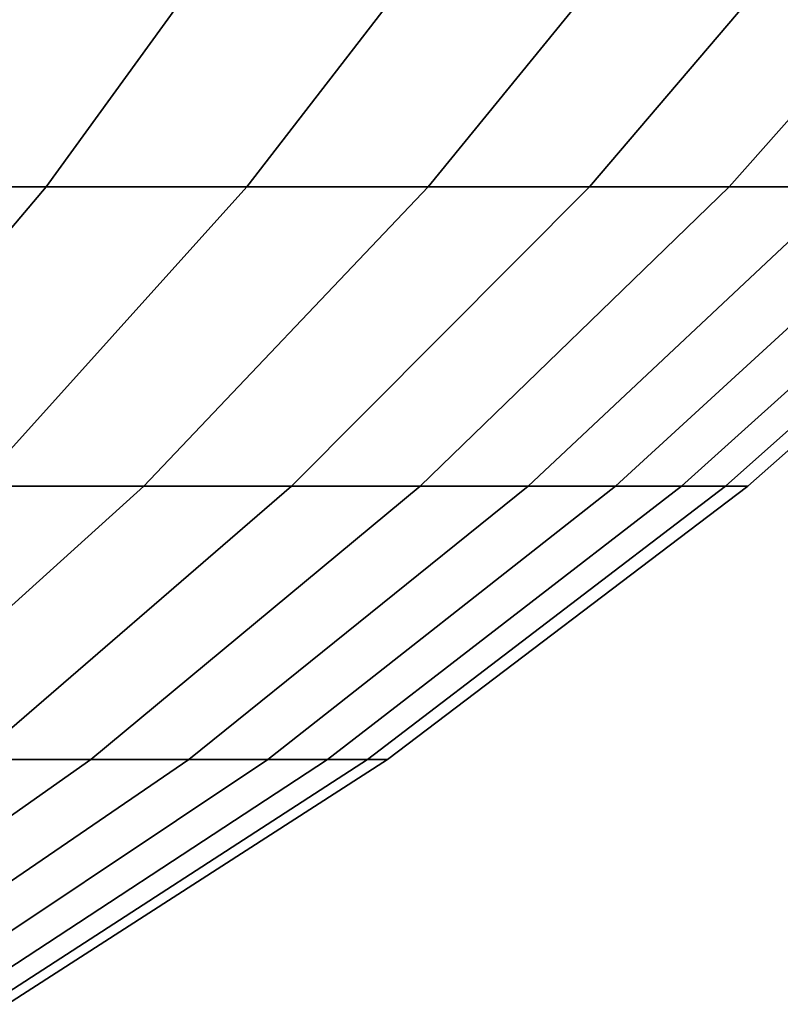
# Model space of a CAD drawing. Header units: metres. Extents: x -109 to 109, y -100 to 76.
# Tile 115 of 256: x 15.07 to 18.83, y -86.39 to -81.52. Entities that reach past the tile are written whole.
import ezdxf

# ---------------------------------------------------------------- set-up
doc = ezdxf.new("R2010")
doc.units = ezdxf.units.M
doc.layers.add('solid_21062310', color=7, linetype='CONTINUOUS')

msp = doc.modelspace()

# ---------------------------------------------------------------- linework, layer by layer
at = {"layer": 'solid_21062310'}
for points in [[(14.118922, -82.346733, -19.167912), (12.95448, -82.346733, -20.20566), (13.946494, -80.742325, -21.408546), (15.200106, -80.742325, -20.291332)], [(12.95448, -82.346733, 11.210797), (14.118922, -82.346733, 10.17305), (15.200106, -80.742325, 11.296471), (13.946494, -80.742325, 12.413685)], [(15.200509, -82.346733, -18.044073), (14.118922, -82.346733, -19.167912), (15.200106, -80.742325, -20.291332), (16.364517, -80.742325, -19.081432)], [(14.118922, -82.346733, 10.17305), (15.200509, -82.346733, 9.049212), (16.364517, -80.742325, 10.086571), (15.200106, -80.742325, 11.296471)], [(16.192894, -82.346733, -16.840736), (15.200509, -82.346733, -18.044073), (16.364517, -80.742325, -19.081432), (17.432894, -80.742325, -17.78595)], [(15.200509, -82.346733, 9.049212), (16.192894, -82.346733, 7.845875), (17.432894, -80.742325, 8.791087), (16.364517, -80.742325, 10.086571)], [(17.09025, -82.346733, -15.564965), (16.192894, -82.346733, -16.840736), (17.432894, -80.742325, -17.78595), (18.39897, -80.742325, -16.412483)], [(16.192894, -82.346733, 7.845875), (17.09025, -82.346733, 6.570104), (18.39897, -80.742325, 7.417621), (17.432894, -80.742325, 8.791087)], [(17.887316, -82.346733, -14.224245), (17.09025, -82.346733, -15.564965), (18.39897, -80.742325, -16.412483), (19.257071, -80.742325, -14.969094)], [(17.09025, -82.346733, 6.570104), (17.887316, -82.346733, 5.229383), (19.257071, -80.742325, 5.974233), (18.39897, -80.742325, 7.417621)], [(18.579411, -82.346733, -12.826444), (17.887316, -82.346733, -14.224245), (19.257071, -80.742325, -14.969094), (20.002165, -80.742325, -13.464254)], [(17.887316, -82.346733, 5.229383), (18.579411, -82.346733, 3.831582), (20.002165, -80.742325, 4.469392), (19.257071, -80.742325, 5.974233)], [(19.162476, -82.346733, -11.379765), (18.579411, -82.346733, -12.826444), (20.002165, -80.742325, -13.464254), (20.629879, -80.742325, -11.906793)], [(18.579411, -82.346733, 3.831582), (19.162476, -82.346733, 2.384903), (20.629879, -80.742325, 2.911931), (20.002165, -80.742325, 4.469392)], [(13.949077, -83.828369, -16.928801), (12.956535, -83.828369, -17.960115), (14.118922, -82.346733, -19.167912), (15.200509, -82.346733, -18.044073)], [(12.956535, -83.828369, 8.965255), (13.949077, -83.828369, 7.933939), (15.200509, -82.346733, 9.049212), (14.118922, -82.346733, 10.17305)], [(14.859759, -83.828369, -15.824533), (13.949077, -83.828369, -16.928801), (15.200509, -82.346733, -18.044073), (16.192894, -82.346733, -16.840736)], [(13.949077, -83.828369, 7.933939), (14.859759, -83.828369, 6.829672), (16.192894, -82.346733, 7.845875), (15.200509, -82.346733, 9.049212)], [(15.68324, -83.828369, -14.653794), (14.859759, -83.828369, -15.824533), (16.192894, -82.346733, -16.840736), (17.09025, -82.346733, -15.564965)], [(14.859759, -83.828369, 6.829672), (15.68324, -83.828369, 5.658932), (17.09025, -82.346733, 6.570104), (16.192894, -82.346733, 7.845875)], [(16.414684, -83.828369, -13.423453), (15.68324, -83.828369, -14.653794), (17.09025, -82.346733, -15.564965), (17.887316, -82.346733, -14.224245)], [(15.68324, -83.828369, 5.658932), (16.414684, -83.828369, 4.428591), (17.887316, -82.346733, 5.229383), (17.09025, -82.346733, 6.570104)], [(17.049801, -83.828369, -12.140731), (16.414684, -83.828369, -13.423453), (17.887316, -82.346733, -14.224245), (18.579411, -82.346733, -12.826444)], [(16.414684, -83.828369, 4.428591), (17.049801, -83.828369, 3.145869), (18.579411, -82.346733, 3.831582), (17.887316, -82.346733, 5.229383)], [(17.584862, -83.828369, -10.813154), (17.049801, -83.828369, -12.140731), (18.579411, -82.346733, -12.826444), (19.162476, -82.346733, -11.379765)], [(17.049801, -83.828369, 3.145869), (17.584862, -83.828369, 1.818292), (19.162476, -82.346733, 2.384903), (18.579411, -82.346733, 3.831582)], [(18.016727, -83.828369, -9.448515), (17.584862, -83.828369, -10.813154), (19.162476, -82.346733, -11.379765), (19.633087, -82.346733, -9.892697)], [(17.584862, -83.828369, 1.818292), (18.016727, -83.828369, 0.453653), (19.633087, -82.346733, 0.897836), (19.162476, -82.346733, 2.384903)], [(18.342865, -83.828369, -8.05482), (18.016727, -83.828369, -9.448515), (19.633087, -82.346733, -9.892697), (19.988483, -82.346733, -8.373969)], [(18.016727, -83.828369, 0.453653), (18.342865, -83.828369, -0.940042), (19.988483, -82.346733, -0.620893), (19.633087, -82.346733, 0.897836)], [(18.561359, -83.828369, -6.640249), (18.342865, -83.828369, -8.05482), (19.988483, -82.346733, -8.373969), (20.226578, -82.346733, -6.832491)], [(18.342865, -83.828369, -0.940042), (18.561359, -83.828369, -2.354613), (20.226578, -82.346733, -2.162371), (19.988483, -82.346733, -0.620893)], [(18.670927, -83.828369, -5.213104), (18.561359, -83.828369, -6.640249), (20.226578, -82.346733, -6.832491), (20.345978, -82.346733, -5.27731)], [(18.561359, -83.828369, -2.354613), (18.670927, -83.828369, -3.781758), (20.345978, -82.346733, -3.717552), (20.226578, -82.346733, -2.162371)], [(18.670927, -83.828369, -3.781758), (18.670927, -83.828369, -5.213104), (20.345978, -82.346733, -5.27731), (20.345978, -82.346733, -3.717552)], [(14.186028, -85.178703, -13.68421), (13.441162, -85.178703, -14.743183), (14.859759, -83.828369, -15.824533), (15.68324, -83.828369, -14.653794)], [(13.441162, -85.178703, 5.748322), (14.186028, -85.178703, 4.689348), (15.68324, -83.828369, 5.658932), (14.859759, -83.828369, 6.829672)], [(14.847644, -85.178703, -12.571324), (14.186028, -85.178703, -13.68421), (15.68324, -83.828369, -14.653794), (16.414684, -83.828369, -13.423453)], [(14.186028, -85.178703, 4.689348), (14.847644, -85.178703, 3.576462), (16.414684, -83.828369, 4.428591), (15.68324, -83.828369, 5.658932)], [(15.422129, -85.178703, -11.411057), (14.847644, -85.178703, -12.571324), (16.414684, -83.828369, -13.423453), (17.049801, -83.828369, -12.140731)], [(14.847644, -85.178703, 3.576462), (15.422129, -85.178703, 2.416196), (17.049801, -83.828369, 3.145869), (16.414684, -83.828369, 4.428591)], [(15.90611, -85.178703, -10.210219), (15.422129, -85.178703, -11.411057), (17.049801, -83.828369, -12.140731), (17.584862, -83.828369, -10.813154)], [(15.422129, -85.178703, 2.416196), (15.90611, -85.178703, 1.215357), (17.584862, -83.828369, 1.818292), (17.049801, -83.828369, 3.145869)], [(16.296747, -85.178703, -8.975856), (15.90611, -85.178703, -10.210219), (17.584862, -83.828369, -10.813154), (18.016727, -83.828369, -9.448515)], [(15.90611, -85.178703, 1.215357), (16.296747, -85.178703, -0.019006), (18.016727, -83.828369, 0.453653), (17.584862, -83.828369, 1.818292)], [(16.591751, -85.178703, -7.715211), (16.296747, -85.178703, -8.975856), (18.016727, -83.828369, -9.448515), (18.342865, -83.828369, -8.05482)], [(16.296747, -85.178703, -0.019006), (16.591751, -85.178703, -1.279651), (18.342865, -83.828369, -0.940042), (18.016727, -83.828369, 0.453653)], [(16.789385, -85.178703, -6.435684), (16.591751, -85.178703, -7.715211), (18.342865, -83.828369, -8.05482), (18.561359, -83.828369, -6.640249)], [(16.591751, -85.178703, -1.279651), (16.789385, -85.178703, -2.559178), (18.561359, -83.828369, -2.354613), (18.342865, -83.828369, -0.940042)], [(16.888494, -85.178703, -5.144782), (16.789385, -85.178703, -6.435684), (18.561359, -83.828369, -6.640249), (18.670927, -83.828369, -5.213104)], [(16.789385, -85.178703, -2.559178), (16.888494, -85.178703, -3.85008), (18.670927, -83.828369, -3.781758), (18.561359, -83.828369, -2.354613)], [(16.888494, -85.178703, -3.85008), (16.888494, -85.178703, -5.144782), (18.670927, -83.828369, -5.213104), (18.670927, -83.828369, -3.781758)], [(15.422129, -85.178703, 2.416196), (14.847644, -85.178703, 3.576462), (13.19521, -86.389984, 2.677897), (13.705759, -86.389984, 1.64676)], [(14.847644, -85.178703, -12.571324), (15.422129, -85.178703, -11.411057), (13.705759, -86.389984, -10.641622), (13.19521, -86.389984, -11.672759)], [(15.90611, -85.178703, 1.215357), (15.422129, -85.178703, 2.416196), (13.705759, -86.389984, 1.64676), (14.135877, -86.389984, 0.579566)], [(15.422129, -85.178703, -11.411057), (15.90611, -85.178703, -10.210219), (14.135877, -86.389984, -9.574428), (13.705759, -86.389984, -10.641622)], [(16.296747, -85.178703, -0.019006), (15.90611, -85.178703, 1.215357), (14.135877, -86.389984, 0.579566), (14.483039, -86.389984, -0.517422)], [(15.90611, -85.178703, -10.210219), (16.296747, -85.178703, -8.975856), (14.483039, -86.389984, -8.47744), (14.135877, -86.389984, -9.574428)], [(16.591751, -85.178703, -1.279651), (16.296747, -85.178703, -0.019006), (14.483039, -86.389984, -0.517422), (14.74521, -86.389984, -1.637766)], [(16.296747, -85.178703, -8.975856), (16.591751, -85.178703, -7.715211), (14.74521, -86.389984, -7.357096), (14.483039, -86.389984, -8.47744)], [(16.789385, -85.178703, -2.559178), (16.591751, -85.178703, -1.279651), (14.74521, -86.389984, -1.637766), (14.92085, -86.389984, -2.774892)], [(16.591751, -85.178703, -7.715211), (16.789385, -85.178703, -6.435684), (14.92085, -86.389984, -6.21997), (14.74521, -86.389984, -7.357096)], [(16.888494, -85.178703, -3.85008), (16.789385, -85.178703, -2.559178), (14.92085, -86.389984, -2.774892), (15.008928, -86.389984, -3.922126)], [(16.789385, -85.178703, -6.435684), (16.888494, -85.178703, -5.144782), (15.008928, -86.389984, -5.072736), (14.92085, -86.389984, -6.21997)], [(16.888494, -85.178703, -5.144782), (16.888494, -85.178703, -3.85008), (15.008928, -86.389984, -3.922126), (15.008928, -86.389984, -5.072736)]]:
    msp.add_3dface(points, dxfattribs=at)

doc.saveas('drawing.dxf')
